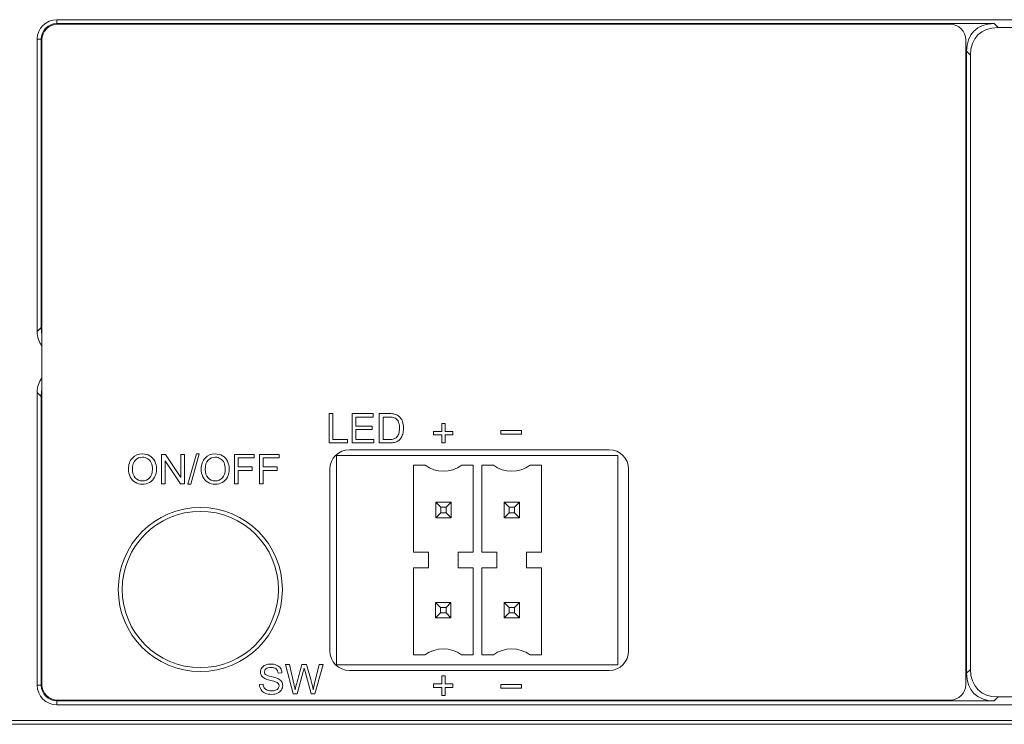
# Model space of a CAD drawing. Header units: millimetres. Extents: x 10908 to 11424, y -3584 to -2973.
# Tile 8 of 50: x 11081 to 11131, y -3507 to -3471. Entities that reach past the tile are written whole.
import ezdxf

# ---------------------------------------------------------------- set-up
doc = ezdxf.new("R2010")
doc.units = ezdxf.units.MM
doc.layers.add('1', color=7, linetype='Continuous', true_color=0xffffff)

msp = doc.modelspace()

# ---------------------------------------------------------------- linework, layer by layer
at = {"layer": '1', "color": 7, "linetype": 'Continuous', "lineweight": 18}
for p, q in [((11271.956, -3470.564), (11082.556, -3470.564)), ((11082.556, -3470.764), (11082.556, -3470.564)), ((11130.55, -3470.764), (11082.556, -3470.764)), ((11082.596, -3470.799), (11128.296, -3470.799)), ((11130.55, -3470.764), (11130.75, -3470.964)), ((11215.162, -3470.964), (11130.75, -3470.964)), ((11081.556, -3471.564), (11081.556, -3486.523)), ((11081.556, -3471.564), (11081.756, -3471.564)), ((11081.756, -3471.564), (11081.756, -3486.323)), ((11081.796, -3504.599), (11081.796, -3471.599)), ((11129.096, -3471.599), (11129.096, -3504.599)), ((11129.136, -3504.02), (11129.136, -3472.178)), ((11129.336, -3472.378), (11129.136, -3472.178)), ((11129.336, -3472.378), (11129.336, -3503.82)), ((11081.556, -3486.523), (11081.756, -3486.323)), ((11081.556, -3489.645), (11081.556, -3504.634)), ((11081.756, -3489.845), (11081.556, -3489.645)), ((11081.756, -3489.845), (11081.756, -3504.634)), ((11096.498, -3490.73), (11096.696, -3490.73)), ((11096.498, -3492.23), (11096.498, -3490.73)), ((11096.696, -3490.73), (11096.696, -3492.053)), ((11097.675, -3492.23), (11097.675, -3490.73)), ((11097.675, -3490.73), (11098.76, -3490.73)), ((11098.76, -3490.907), (11097.874, -3490.907)), ((11097.874, -3490.907), (11097.874, -3491.366)), ((11098.76, -3490.73), (11098.76, -3490.907)), ((11099.069, -3492.23), (11099.069, -3490.73)), ((11099.267, -3490.907), (11099.267, -3492.053)), ((11097.874, -3491.366), (11098.704, -3491.366)), ((11097.874, -3491.542), (11097.874, -3492.053)), ((11098.704, -3491.542), (11097.874, -3491.542)), ((11098.704, -3491.366), (11098.704, -3491.542)), ((11101.851, -3491.639), (11102.263, -3491.639)), ((11101.851, -3491.813), (11101.851, -3491.639)), ((11102.263, -3491.23), (11102.434, -3491.23)), ((11102.263, -3491.639), (11102.263, -3491.23)), ((11102.434, -3491.23), (11102.434, -3491.639)), ((11102.434, -3491.639), (11102.843, -3491.639)), ((11102.843, -3491.639), (11102.843, -3491.813)), ((11105.291, -3491.786), (11105.291, -3491.601)), ((11105.291, -3491.601), (11106.357, -3491.601)), ((11106.357, -3491.601), (11106.357, -3491.786)), ((11096.696, -3492.053), (11097.435, -3492.053)), ((11097.435, -3492.053), (11097.435, -3492.23)), ((11097.874, -3492.053), (11098.795, -3492.053)), ((11098.795, -3492.053), (11098.795, -3492.23)), ((11099.267, -3492.053), (11099.587, -3492.053)), ((11102.263, -3491.813), (11101.851, -3491.813)), ((11102.263, -3492.221), (11102.263, -3491.813)), ((11102.434, -3491.813), (11102.434, -3492.221)), ((11102.843, -3491.813), (11102.434, -3491.813)), ((11106.357, -3491.786), (11105.291, -3491.786)), ((11097.435, -3492.23), (11096.498, -3492.23)), ((11110.836, -3492.576), (11097.536, -3492.576)), ((11098.795, -3492.23), (11097.675, -3492.23)), ((11102.434, -3492.221), (11102.263, -3492.221)), ((11088.117, -3492.817), (11087.913, -3492.817)), ((11087.913, -3492.817), (11087.913, -3494.317)), ((11088.104, -3494.317), (11088.104, -3493.138)), ((11088.104, -3493.138), (11088.891, -3494.317)), ((11088.905, -3493.995), (11088.117, -3492.817)), ((11088.905, -3492.817), (11088.905, -3493.995)), ((11089.095, -3492.817), (11088.905, -3492.817)), ((11089.095, -3494.317), (11089.095, -3492.817)), ((11089.702, -3492.791), (11089.267, -3494.343)), ((11089.416, -3494.343), (11089.849, -3492.791)), ((11089.849, -3492.791), (11089.702, -3492.791)), ((11091.651, -3492.817), (11091.651, -3494.317)), ((11092.663, -3492.817), (11091.651, -3492.817)), ((11091.85, -3493.459), (11091.85, -3492.994)), ((11091.85, -3492.994), (11092.663, -3492.994)), ((11092.663, -3492.994), (11092.663, -3492.817)), ((11092.931, -3492.817), (11092.931, -3494.317)), ((11093.943, -3492.817), (11092.931, -3492.817)), ((11093.13, -3493.459), (11093.13, -3492.994)), ((11093.13, -3492.994), (11093.943, -3492.994)), ((11093.943, -3492.994), (11093.943, -3492.817)), ((11111.282, -3492.868), (11096.886, -3492.868)), ((11096.886, -3503.584), (11096.886, -3492.868)), ((11111.282, -3503.584), (11111.282, -3492.868)), ((11092.554, -3493.459), (11091.85, -3493.459)), ((11091.85, -3494.317), (11091.85, -3493.636)), ((11091.85, -3493.636), (11092.554, -3493.636)), ((11092.554, -3493.636), (11092.554, -3493.459)), ((11093.834, -3493.459), (11093.13, -3493.459)), ((11093.13, -3493.636), (11093.834, -3493.636)), ((11093.13, -3494.317), (11093.13, -3493.636)), ((11093.834, -3493.636), (11093.834, -3493.459)), ((11096.536, -3493.576), (11096.536, -3502.876)), ((11100.829, -3497.821), (11100.829, -3493.376)), ((11100.829, -3493.376), (11101.413, -3493.376)), ((11103.292, -3493.376), (11103.877, -3493.376)), ((11103.877, -3493.376), (11103.877, -3497.821)), ((11104.327, -3493.376), (11104.911, -3493.376)), ((11104.327, -3497.821), (11104.327, -3493.376)), ((11106.791, -3493.376), (11107.375, -3493.376)), ((11107.375, -3493.376), (11107.375, -3497.821)), ((11111.836, -3502.876), (11111.836, -3493.576)), ((11087.913, -3494.317), (11088.104, -3494.317)), ((11088.891, -3494.317), (11089.095, -3494.317)), ((11089.267, -3494.343), (11089.416, -3494.343)), ((11091.651, -3494.317), (11091.85, -3494.317)), ((11092.931, -3494.317), (11093.13, -3494.317)), ((11101.959, -3496.056), (11101.959, -3495.268)), ((11101.959, -3495.268), (11102.746, -3495.268)), ((11102.213, -3495.522), (11101.959, -3495.268)), ((11102.213, -3495.802), (11102.213, -3495.522)), ((11102.492, -3495.522), (11102.213, -3495.522)), ((11102.746, -3495.268), (11102.492, -3495.522)), ((11102.492, -3495.802), (11102.492, -3495.522)), ((11102.746, -3496.056), (11102.746, -3495.268)), ((11105.458, -3496.056), (11105.458, -3495.268)), ((11105.458, -3495.268), (11106.245, -3495.268)), ((11105.712, -3495.522), (11105.458, -3495.268)), ((11105.991, -3495.522), (11105.712, -3495.522)), ((11105.712, -3495.802), (11105.712, -3495.522)), ((11106.245, -3495.268), (11105.991, -3495.522)), ((11105.991, -3495.802), (11105.991, -3495.522)), ((11106.245, -3496.056), (11106.245, -3495.268)), ((11102.213, -3495.802), (11101.959, -3496.056)), ((11102.746, -3496.056), (11101.959, -3496.056)), ((11102.492, -3495.802), (11102.213, -3495.802)), ((11102.746, -3496.056), (11102.492, -3495.802)), ((11105.712, -3495.802), (11105.458, -3496.056)), ((11106.245, -3496.056), (11105.458, -3496.056)), ((11105.991, -3495.802), (11105.712, -3495.802)), ((11106.245, -3496.056), (11105.991, -3495.802)), ((11101.591, -3497.821), (11100.829, -3497.821)), ((11101.591, -3498.226), (11101.584, -3498.226)), ((11101.584, -3498.631), (11101.584, -3498.226)), ((11101.591, -3498.226), (11101.591, -3497.821)), ((11103.108, -3498.226), (11103.108, -3498.631)), ((11103.108, -3498.226), (11103.115, -3498.226)), ((11103.877, -3497.821), (11103.115, -3497.821)), ((11103.115, -3497.821), (11103.115, -3498.226)), ((11105.089, -3497.821), (11104.327, -3497.821)), ((11105.089, -3498.631), (11105.089, -3497.821)), ((11106.613, -3497.821), (11106.613, -3498.631)), ((11107.375, -3497.821), (11106.613, -3497.821)), ((11100.822, -3503.076), (11100.822, -3498.631)), ((11100.822, -3498.631), (11101.584, -3498.631)), ((11103.108, -3498.631), (11103.87, -3498.631)), ((11103.87, -3498.631), (11103.87, -3503.076)), ((11104.327, -3498.631), (11105.089, -3498.631)), ((11104.327, -3503.076), (11104.327, -3498.631)), ((11106.613, -3498.631), (11107.375, -3498.631)), ((11107.375, -3498.631), (11107.375, -3503.076)), ((11101.952, -3500.396), (11101.952, -3501.184)), ((11101.952, -3500.396), (11102.206, -3500.65)), ((11101.952, -3500.396), (11102.74, -3500.396)), ((11102.206, -3500.65), (11102.486, -3500.65)), ((11102.206, -3500.65), (11102.206, -3500.93)), ((11102.486, -3500.65), (11102.74, -3500.396)), ((11102.486, -3500.65), (11102.486, -3500.93)), ((11102.74, -3500.396), (11102.74, -3501.184)), ((11105.458, -3500.396), (11106.245, -3500.396)), ((11105.458, -3500.396), (11105.712, -3500.65)), ((11105.458, -3500.396), (11105.458, -3501.184)), ((11105.712, -3500.65), (11105.991, -3500.65)), ((11105.712, -3500.93), (11105.712, -3500.65)), ((11105.991, -3500.65), (11106.245, -3500.396)), ((11105.991, -3500.65), (11105.991, -3500.93)), ((11106.245, -3500.396), (11106.245, -3501.184)), ((11101.952, -3501.184), (11102.206, -3500.93)), ((11102.74, -3501.184), (11101.952, -3501.184)), ((11102.206, -3500.93), (11102.486, -3500.93)), ((11102.486, -3500.93), (11102.74, -3501.184)), ((11105.458, -3501.184), (11105.712, -3500.93)), ((11106.245, -3501.184), (11105.458, -3501.184)), ((11105.712, -3500.93), (11105.991, -3500.93)), ((11105.991, -3500.93), (11106.245, -3501.184)), ((11101.406, -3503.076), (11100.822, -3503.076)), ((11103.87, -3503.076), (11103.286, -3503.076)), ((11104.911, -3503.076), (11104.327, -3503.076)), ((11107.375, -3503.076), (11106.791, -3503.076)), ((11094.26, -3503.576), (11094.464, -3503.576)), ((11094.658, -3505.076), (11094.26, -3503.576)), ((11094.464, -3503.576), (11094.692, -3504.559)), ((11095.108, -3503.576), (11095.348, -3503.576)), ((11095.348, -3503.576), (11095.563, -3504.335)), ((11095.754, -3504.54), (11095.989, -3503.576)), ((11096.189, -3503.576), (11095.777, -3505.076)), ((11095.989, -3503.576), (11096.189, -3503.576)), ((11096.886, -3503.584), (11111.282, -3503.584)), ((11094.08, -3503.998), (11093.89, -3504.013)), ((11095.179, -3503.933), (11094.861, -3505.076)), ((11095.586, -3505.076), (11095.27, -3503.933)), ((11097.536, -3503.876), (11110.836, -3503.876)), ((11102.263, -3504.16), (11102.434, -3504.16)), ((11102.263, -3504.569), (11102.263, -3504.16)), ((11102.434, -3504.16), (11102.434, -3504.569)), ((11129.136, -3504.02), (11129.336, -3503.82)), ((11081.556, -3504.634), (11081.756, -3504.634)), ((11092.931, -3504.594), (11093.118, -3504.577)), ((11101.851, -3504.743), (11101.851, -3504.569)), ((11101.851, -3504.569), (11102.263, -3504.569)), ((11102.263, -3504.743), (11101.851, -3504.743)), ((11102.263, -3505.151), (11102.263, -3504.743)), ((11102.434, -3504.569), (11102.843, -3504.569)), ((11102.843, -3504.743), (11102.434, -3504.743)), ((11102.434, -3504.743), (11102.434, -3505.151)), ((11102.843, -3504.569), (11102.843, -3504.743)), ((11105.291, -3504.601), (11106.357, -3504.601)), ((11105.291, -3504.786), (11105.291, -3504.601)), ((11106.357, -3504.601), (11106.357, -3504.786)), ((11094.861, -3505.076), (11094.658, -3505.076)), ((11095.777, -3505.076), (11095.586, -3505.076)), ((11102.434, -3505.151), (11102.263, -3505.151)), ((11106.357, -3504.786), (11105.291, -3504.786)), ((11130.75, -3505.234), (11130.55, -3505.434)), ((11130.75, -3505.234), (11215.162, -3505.234)), ((11130.55, -3505.434), (11082.556, -3505.434)), ((11082.556, -3505.634), (11082.556, -3505.434)), ((11082.556, -3505.634), (11271.956, -3505.634)), ((11128.296, -3505.399), (11082.596, -3505.399)), ((11283.206, -3506.434), (11075.606, -3506.434)), ((11283.206, -3506.634), (11075.606, -3506.634))]:
    msp.add_line(p, q, dxfattribs=at)
for radius in [4.2, 4]:
    msp.add_circle((11089.906, -3499.734), radius, dxfattribs=at)
for centre, radius, start, end in [((11082.556, -3471.564), 1, 90, 180), ((11082.556, -3471.564), 0.8, 90, 180), ((11082.596, -3471.599), 0.8, 90, 180), ((11128.296, -3471.599), 0.8, 0, 90), ((11097.536, -3493.576), 1, 90, 180), ((11110.836, -3493.576), 1, 0, 90), ((11102.353, -3492.081), 1.6, 234.0342, 305.9658), ((11105.851, -3492.081), 1.6, 234.0342, 305.9658), ((11097.536, -3502.876), 1, 180, 270), ((11102.346, -3504.371), 1.6, 54.0342, 125.9658), ((11105.851, -3504.371), 1.6, 54.0342, 125.9658), ((11110.836, -3502.876), 1, 270, 0), ((11082.556, -3504.634), 1, 180, 270), ((11082.556, -3504.634), 0.8, 180, 270), ((11082.596, -3504.599), 0.8, 180, 270), ((11128.296, -3504.599), 0.8, 270, 0)]:
    msp.add_arc(centre, radius, start, end, dxfattribs=at)
for centre, major_axis, start_param, end_param in [((11131.965, -3473.592), (-2.449, 2.449), 5.759587, 6.806784), ((11132.165, -3473.792), (-2.449, 2.449), 5.759587, 6.806784), ((11083.677, -3485.463), (-1.837, -1.837), 5.759587, 6.239874), ((11083.877, -3485.263), (-1.837, -1.837), 5.759587, 5.95409), ((11083.677, -3490.705), (1.837, -1.837), 3.184904, 3.665191), ((11083.877, -3490.905), (1.837, -1.837), 3.470688, 3.665191), ((11131.965, -3502.605), (2.449, 2.449), 2.617994, 3.665191), ((11132.165, -3502.405), (2.449, 2.449), 2.617994, 3.665191)]:
    msp.add_ellipse(centre, major_axis=major_axis, ratio=0.57735, start_param=start_param, end_param=end_param, dxfattribs=at)
for points, knots in [([(11099.069, -3490.73), (11099.241, -3490.73), (11099.413, -3490.73), (11099.702, -3490.73), (11099.791, -3490.737), (11099.938, -3490.771), (11100.012, -3490.807), (11100.072, -3490.859)], [0, 0, 0, 0, 0.380933, 0.380933, 0.638848, 0.638848, 1, 1, 1, 1]), ([(11099.839, -3490.937), (11099.786, -3490.917), (11099.7, -3490.907), (11099.477, -3490.907), (11099.372, -3490.907), (11099.267, -3490.907)], [0, 0, 0, 0, 0.528703, 0.528703, 1, 1, 1, 1]), ([(11100.065, -3491.758), (11100.091, -3491.678), (11100.104, -3491.582), (11100.104, -3491.312), (11100.079, -3491.191), (11100.027, -3491.107)], [0, 0, 0, 0, 0.419034, 0.419034, 1, 1, 1, 1]), ([(11100.072, -3490.859), (11100.151, -3490.926), (11100.211, -3491.011), (11100.289, -3491.219), (11100.309, -3491.338), (11100.309, -3491.586), (11100.295, -3491.687), (11100.269, -3491.775)], [0, 0, 0, 0, 0.350453, 0.350453, 0.700906, 0.700906, 1, 1, 1, 1]), ([(11099.587, -3492.053), (11099.686, -3492.053), (11099.764, -3492.044), (11099.877, -3492.007), (11099.921, -3491.981), (11099.955, -3491.947)], [0, 0, 0, 0, 0.5, 0.5, 1, 1, 1, 1]), ([(11099.851, -3492.204), (11099.781, -3492.221), (11099.701, -3492.23), (11099.429, -3492.23), (11099.249, -3492.23), (11099.069, -3492.23)], [0, 0, 0, 0, 0.33412, 0.33412, 1, 1, 1, 1]), ([(11086.426, -3493.002), (11086.292, -3493.143), (11086.225, -3493.338), (11086.225, -3493.718), (11086.254, -3493.843), (11086.311, -3493.961)], [0, 0, 0, 0, 0.654234, 0.654234, 1, 1, 1, 1]), ([(11087.318, -3492.89), (11087.206, -3492.824), (11087.082, -3492.791), (11086.732, -3492.791), (11086.559, -3492.861), (11086.426, -3493.002)], [0, 0, 0, 0, 0.395833, 0.395833, 1, 1, 1, 1]), ([(11086.575, -3494.017), (11086.478, -3493.913), (11086.429, -3493.77), (11086.429, -3493.364), (11086.48, -3493.203), (11086.581, -3493.106)], [0, 0, 0, 0, 0.444759, 0.444759, 1, 1, 1, 1]), ([(11086.581, -3493.106), (11086.683, -3493.01), (11086.804, -3492.961), (11087.043, -3492.961), (11087.132, -3492.986), (11087.291, -3493.087), (11087.351, -3493.158), (11087.393, -3493.248)], [0, 0, 0, 0, 0.416572, 0.416572, 0.708286, 0.708286, 1, 1, 1, 1]), ([(11087.307, -3494.25), (11087.419, -3494.189), (11087.506, -3494.098), (11087.629, -3493.857), (11087.659, -3493.721), (11087.659, -3493.419), (11087.63, -3493.285), (11087.572, -3493.167)], [0, 0, 0, 0, 0.334742, 0.334742, 0.669484, 0.669484, 1, 1, 1, 1]), ([(11090.151, -3493.002), (11090.017, -3493.143), (11089.95, -3493.338), (11089.95, -3493.718), (11089.979, -3493.843), (11090.036, -3493.961)], [0, 0, 0, 0, 0.654234, 0.654234, 1, 1, 1, 1]), ([(11091.043, -3492.89), (11090.932, -3492.824), (11090.807, -3492.791), (11090.457, -3492.791), (11090.285, -3492.861), (11090.151, -3493.002)], [0, 0, 0, 0, 0.395833, 0.395833, 1, 1, 1, 1]), ([(11090.301, -3494.017), (11090.204, -3493.913), (11090.155, -3493.77), (11090.155, -3493.364), (11090.206, -3493.203), (11090.307, -3493.106)], [0, 0, 0, 0, 0.444759, 0.444759, 1, 1, 1, 1]), ([(11090.307, -3493.106), (11090.408, -3493.01), (11090.529, -3492.961), (11090.769, -3492.961), (11090.858, -3492.986), (11091.017, -3493.087), (11091.077, -3493.158), (11091.119, -3493.248)], [0, 0, 0, 0, 0.416572, 0.416572, 0.708286, 0.708286, 1, 1, 1, 1]), ([(11091.032, -3494.25), (11091.145, -3494.189), (11091.231, -3494.098), (11091.354, -3493.857), (11091.385, -3493.721), (11091.385, -3493.419), (11091.356, -3493.285), (11091.297, -3493.167)], [0, 0, 0, 0, 0.334742, 0.334742, 0.669484, 0.669484, 1, 1, 1, 1]), ([(11087.393, -3493.248), (11087.434, -3493.339), (11087.455, -3493.446), (11087.455, -3493.761), (11087.406, -3493.91), (11087.213, -3494.12), (11087.091, -3494.173), (11086.794, -3494.173), (11086.673, -3494.121), (11086.575, -3494.017)], [0, 0, 0, 0, 0.174433, 0.174433, 0.450345, 0.450345, 0.727309, 0.727309, 1, 1, 1, 1]), ([(11091.119, -3493.248), (11091.16, -3493.339), (11091.18, -3493.446), (11091.18, -3493.761), (11091.132, -3493.91), (11090.939, -3494.12), (11090.816, -3494.173), (11090.52, -3494.173), (11090.398, -3494.121), (11090.301, -3494.017)], [0, 0, 0, 0, 0.174433, 0.174433, 0.450345, 0.450345, 0.727309, 0.727309, 1, 1, 1, 1]), ([(11086.564, -3494.24), (11086.675, -3494.309), (11086.801, -3494.343), (11087.073, -3494.343), (11087.194, -3494.312), (11087.307, -3494.25)], [0, 0, 0, 0, 0.519774, 0.519774, 1, 1, 1, 1]), ([(11090.289, -3494.24), (11090.4, -3494.309), (11090.526, -3494.343), (11090.798, -3494.343), (11090.919, -3494.312), (11091.032, -3494.25)], [0, 0, 0, 0, 0.519774, 0.519774, 1, 1, 1, 1]), ([(11093.201, -3504.29), (11093.13, -3504.252), (11093.076, -3504.206), (11093.006, -3504.095), (11092.988, -3504.033), (11092.988, -3503.888), (11093.01, -3503.817), (11093.053, -3503.751)], [0, 0, 0, 0, 0.321942, 0.321942, 0.643885, 0.643885, 1, 1, 1, 1]), ([(11093.053, -3503.751), (11093.096, -3503.686), (11093.158, -3503.636), (11093.323, -3503.567), (11093.415, -3503.55), (11093.627, -3503.55), (11093.726, -3503.568), (11093.81, -3503.604)], [0, 0, 0, 0, 0.323133, 0.323133, 0.646267, 0.646267, 1, 1, 1, 1]), ([(11093.786, -3503.798), (11093.727, -3503.749), (11093.64, -3503.725), (11093.404, -3503.725), (11093.317, -3503.747), (11093.262, -3503.791)], [0, 0, 0, 0, 0.489396, 0.489396, 1, 1, 1, 1]), ([(11094.755, -3504.866), (11094.794, -3504.706), (11094.816, -3504.614), (11094.918, -3504.251), (11095.013, -3503.914), (11095.108, -3503.576)], [0, 0, 0, 0, 0.067787, 0.067787, 1, 1, 1, 1]), ([(11093.262, -3503.791), (11093.207, -3503.835), (11093.18, -3503.888), (11093.18, -3504.004), (11093.199, -3504.049), (11093.276, -3504.118), (11093.376, -3504.154), (11093.699, -3504.227), (11093.809, -3504.259), (11093.957, -3504.326), (11094.021, -3504.377), (11094.063, -3504.439)], [0, 0, 0, 0, 0.207654, 0.207654, 0.387109, 0.387109, 0.564699, 0.564699, 0.742692, 0.742692, 1, 1, 1, 1]), ([(11093.86, -3505.043), (11093.774, -3505.082), (11093.678, -3505.102), (11093.435, -3505.102), (11093.321, -3505.082), (11093.138, -3505.003), (11093.066, -3504.943), (11092.961, -3504.784), (11092.934, -3504.694), (11092.931, -3504.594)], [0, 0, 0, 0, 0.208054, 0.208054, 0.472036, 0.472036, 0.736018, 0.736018, 1, 1, 1, 1]), ([(11093.18, -3504.762), (11093.213, -3504.81), (11093.263, -3504.85), (11093.399, -3504.909), (11093.476, -3504.924), (11093.637, -3504.924), (11093.704, -3504.912), (11093.762, -3504.89)], [0, 0, 0, 0, 0.346334, 0.346334, 0.692668, 0.692668, 1, 1, 1, 1]), ([(11093.758, -3504.457), (11093.718, -3504.441), (11093.629, -3504.417), (11093.353, -3504.351), (11093.256, -3504.32), (11093.201, -3504.29)], [0, 0, 0, 0, 0.5, 0.5, 1, 1, 1, 1]), ([(11093.891, -3504.797), (11093.92, -3504.758), (11093.934, -3504.715), (11093.934, -3504.622), (11093.92, -3504.581), (11093.893, -3504.546)], [0, 0, 0, 0, 0.495902, 0.495902, 1, 1, 1, 1]), ([(11094.063, -3504.439), (11094.104, -3504.501), (11094.125, -3504.572), (11094.125, -3504.732), (11094.102, -3504.807), (11094.057, -3504.878)], [0, 0, 0, 0, 0.502392, 0.502392, 1, 1, 1, 1])]:
    msp.add_open_spline(points, degree=3, knots=knots, dxfattribs=at)
for points in [[(11100.027, -3491.107), (11099.975, -3491.023), (11099.913, -3490.966), (11099.839, -3490.937)], [(11100.03, -3492.129), (11099.981, -3492.162), (11099.921, -3492.187), (11099.851, -3492.204)], [(11099.955, -3491.947), (11100.002, -3491.9), (11100.039, -3491.837), (11100.065, -3491.758)], [(11100.167, -3491.993), (11100.125, -3492.051), (11100.079, -3492.096), (11100.03, -3492.129)], [(11100.269, -3491.775), (11100.242, -3491.863), (11100.208, -3491.936), (11100.167, -3491.993)], [(11087.572, -3493.167), (11087.513, -3493.048), (11087.429, -3492.956), (11087.318, -3492.89)], [(11091.297, -3493.167), (11091.239, -3493.048), (11091.155, -3492.956), (11091.043, -3492.89)], [(11086.311, -3493.961), (11086.368, -3494.079), (11086.452, -3494.172), (11086.564, -3494.24)], [(11090.036, -3493.961), (11090.094, -3494.079), (11090.178, -3494.172), (11090.289, -3494.24)], [(11093.81, -3503.604), (11093.896, -3503.64), (11093.961, -3503.693), (11094.006, -3503.762)], [(11094.006, -3503.762), (11094.052, -3503.832), (11094.077, -3503.911), (11094.08, -3503.998)], [(11095.223, -3503.757), (11095.207, -3503.826), (11095.193, -3503.884), (11095.179, -3503.933)], [(11095.27, -3503.933), (11095.243, -3503.838), (11095.228, -3503.779), (11095.223, -3503.757)], [(11093.89, -3504.013), (11093.879, -3503.918), (11093.845, -3503.846), (11093.786, -3503.798)], [(11093.118, -3504.577), (11093.127, -3504.653), (11093.148, -3504.714), (11093.18, -3504.762)], [(11093.893, -3504.546), (11093.866, -3504.51), (11093.82, -3504.481), (11093.758, -3504.457)], [(11094.692, -3504.559), (11094.716, -3504.662), (11094.737, -3504.765), (11094.755, -3504.866)], [(11095.563, -3504.335), (11095.617, -3504.523), (11095.655, -3504.701), (11095.679, -3504.866)], [(11095.679, -3504.866), (11095.698, -3504.771), (11095.723, -3504.663), (11095.754, -3504.54)], [(11093.762, -3504.89), (11093.82, -3504.867), (11093.863, -3504.836), (11093.891, -3504.797)], [(11094.057, -3504.878), (11094.011, -3504.949), (11093.945, -3505.003), (11093.86, -3505.043)]]:
    msp.add_open_spline(points, degree=3, dxfattribs=at)

doc.saveas('drawing.dxf')
